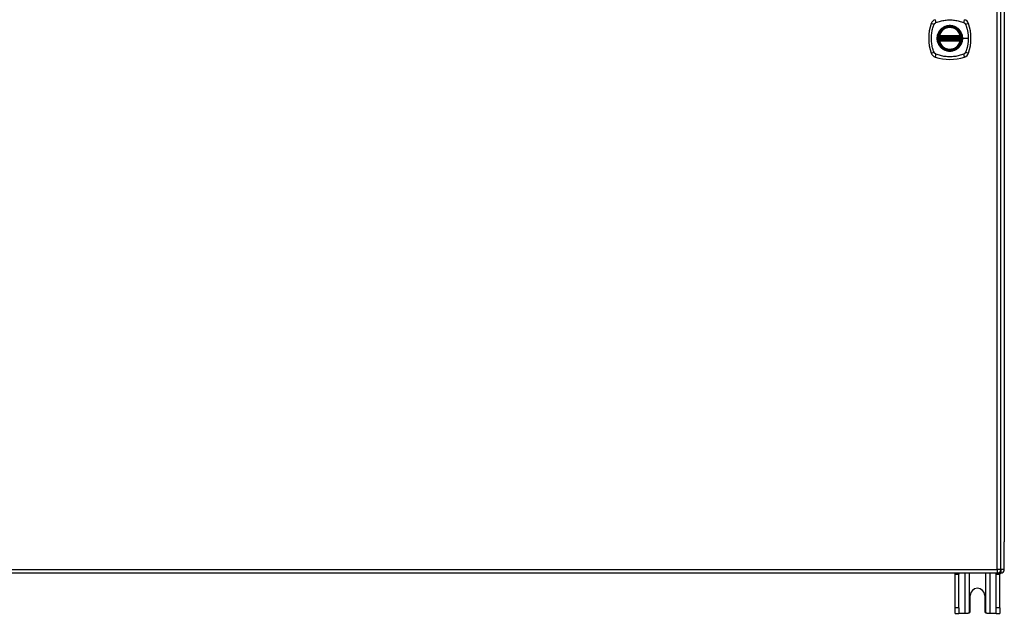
# Model space of a CAD drawing. Header units: inches. Extents: x 22 to 566, y 61 to 262.
# Tile 17 of 29: x 264 to 292, y 142 to 158. Entities that reach past the tile are written whole.
import ezdxf

# ---------------------------------------------------------------- set-up
doc = ezdxf.new("R2010")
doc.units = ezdxf.units.IN
doc.header["$MEASUREMENT"] = 0
doc.layers.add('Visible Edges(ANSI)', color=7, linetype='Continuous', lineweight=25)
doc.layers.add('Visible Tangent Edges(ANSI)', color=7, linetype='Continuous', lineweight=25)

msp = doc.modelspace()

# ---------------------------------------------------------------- linework, layer by layer
at = {"layer": 'Visible Edges(ANSI)'}
for p, q in [((291.74, 143.033), (291.74, 172.753)), ((291.839, 172.058), (291.839, 143.806)), ((290.02, 157.932), (290.613, 157.932)), ((290.613, 157.854), (290.02, 157.854)), ((290.024, 157.952), (290.609, 157.952)), ((290.609, 157.834), (290.024, 157.834)), ((291.839, 143.031), (291.839, 143.806)), ((291.641, 142.934), (238.036, 142.934)), ((291.74, 142.932), (238.705, 142.932)), ((290.464, 142.901), (290.464, 142.932)), ((290.464, 141.963), (290.464, 142.901)), ((290.569, 142.932), (290.569, 142.901)), ((290.569, 141.963), (290.569, 142.901)), ((291.609, 142.901), (291.609, 142.932)), ((291.609, 141.963), (291.609, 142.901)), ((291.714, 142.932), (291.714, 142.901)), ((291.714, 141.963), (291.714, 142.901)), ((290.886, 141.869), (290.886, 142.307)), ((291.292, 142.307), (291.292, 141.869)), ((290.464, 141.807), (290.464, 141.963)), ((290.464, 141.807), (290.569, 141.807)), ((290.569, 141.963), (290.569, 141.807)), ((290.733, 141.807), (290.569, 141.807)), ((290.824, 141.807), (290.733, 141.807)), ((291.445, 141.807), (291.354, 141.807)), ((291.609, 141.807), (291.445, 141.807)), ((291.609, 141.807), (291.609, 141.963)), ((291.609, 141.807), (291.714, 141.807)), ((291.714, 141.963), (291.714, 141.807))]:
    msp.add_line(p, q, dxfattribs=at)
at = {"layer": 'Visible Edges(ANSI)', "flags": 128}
for points in [[(290.008, 157.946), (290.008, 157.946), (290.008, 157.946), (290.008, 157.946), (290.008, 157.945), (290.008, 157.945), (290.008, 157.944), (290.008, 157.944), (290.007, 157.943), (290.007, 157.942), (290.007, 157.941), (290.007, 157.94), (290.007, 157.939), (290.007, 157.938), (290.007, 157.937), (290.006, 157.935), (290.006, 157.934), (290.006, 157.933), (290.006, 157.931), (290.006, 157.93), (290.005, 157.928), (290.005, 157.927), (290.005, 157.925), (290.005, 157.923), (290.005, 157.922)], [(290.005, 157.864), (290.005, 157.863), (290.005, 157.861), (290.005, 157.86), (290.005, 157.858), (290.006, 157.857), (290.006, 157.855), (290.006, 157.854), (290.006, 157.852), (290.006, 157.851), (290.007, 157.85), (290.007, 157.848), (290.007, 157.847), (290.007, 157.846), (290.007, 157.845), (290.007, 157.844), (290.007, 157.843), (290.008, 157.842), (290.008, 157.842), (290.008, 157.841), (290.008, 157.841), (290.008, 157.84), (290.008, 157.84), (290.008, 157.84), (290.008, 157.84)], [(290.628, 157.922), (290.628, 157.923), (290.628, 157.925), (290.628, 157.927), (290.627, 157.928), (290.627, 157.93), (290.627, 157.931), (290.627, 157.933), (290.627, 157.934), (290.627, 157.935), (290.626, 157.937), (290.626, 157.938), (290.626, 157.939), (290.626, 157.94), (290.626, 157.941), (290.626, 157.942), (290.625, 157.943), (290.625, 157.944), (290.625, 157.944), (290.625, 157.945), (290.625, 157.945), (290.625, 157.946), (290.625, 157.946), (290.625, 157.946), (290.625, 157.946)], [(290.625, 157.84), (290.625, 157.84), (290.625, 157.84), (290.625, 157.84), (290.625, 157.841), (290.625, 157.841), (290.625, 157.842), (290.625, 157.842), (290.625, 157.843), (290.626, 157.844), (290.626, 157.845), (290.626, 157.846), (290.626, 157.847), (290.626, 157.848), (290.626, 157.85), (290.627, 157.851), (290.627, 157.852), (290.627, 157.854), (290.627, 157.855), (290.627, 157.857), (290.627, 157.858), (290.628, 157.86), (290.628, 157.861), (290.628, 157.863), (290.628, 157.864)], [(290.868, 141.826), (290.866, 141.824), (290.865, 141.823), (290.863, 141.822), (290.862, 141.82), (290.86, 141.819), (290.858, 141.818), (290.857, 141.817), (290.855, 141.816), (290.853, 141.815), (290.851, 141.814), (290.849, 141.813), (290.847, 141.812), (290.845, 141.811), (290.843, 141.811), (290.842, 141.81), (290.84, 141.809), (290.838, 141.809), (290.836, 141.809), (290.834, 141.808), (290.832, 141.808), (290.83, 141.808), (290.828, 141.808), (290.826, 141.808), (290.824, 141.807)], [(291.354, 141.807), (291.352, 141.808), (291.35, 141.808), (291.348, 141.808), (291.346, 141.808), (291.344, 141.808), (291.342, 141.809), (291.34, 141.809), (291.338, 141.809), (291.336, 141.81), (291.334, 141.811), (291.332, 141.811), (291.331, 141.812), (291.329, 141.813), (291.327, 141.814), (291.325, 141.815), (291.323, 141.816), (291.321, 141.817), (291.32, 141.818), (291.318, 141.819), (291.316, 141.82), (291.315, 141.822), (291.313, 141.823), (291.312, 141.824), (291.31, 141.826)]]:
    msp.add_lwpolyline(points, dxfattribs=at)
at = {"layer": 'Visible Edges(ANSI)'}
for radius in [0.32, 0.315]:
    msp.add_circle((290.316, 157.893), radius, dxfattribs=at)
for centre, radius, start, end in [((291.005, 157.893), 1.28, 161.2278, 198.7722), ((289.962, 158.248), 0.177, 108.7722, 161.2278), ((290.671, 158.248), 0.177, 18.7722, 71.2278), ((289.627, 157.893), 1.28, 341.2278, 18.7722), ((290.316, 157.893), 0.313, 13.6344, 166.3656), ((290.316, 157.893), 0.313, 174.7499, 185.2501), ((290.316, 157.893), 0.313, 166.3656, 170.216), ((290.02, 157.944), 0.0118, 170.216, 270), ((290.02, 157.842), 0.0118, 90, 189.784), ((290.316, 157.893), 0.313, 189.784, 193.6344), ((290.024, 157.964), 0.0118, 166.3656, 270), ((290.024, 157.822), 0.0118, 90, 193.6344), ((290.316, 157.893), 0.313, 193.6344, 346.3656), ((290.609, 157.964), 0.0118, 270, 13.6344), ((290.609, 157.822), 0.0118, 346.3656, 90), ((290.613, 157.944), 0.0118, 270, 9.784), ((290.613, 157.842), 0.0118, 350.216, 90), ((290.316, 157.893), 0.313, 9.784, 13.6344), ((290.316, 157.893), 0.313, 346.3656, 350.216), ((290.316, 157.893), 0.313, 354.7499, 5.2501), ((289.962, 157.538), 0.177, 198.7722, 251.2278), ((290.671, 157.538), 0.177, 288.7722, 341.2278), ((290.316, 158.582), 1.28, 251.2278, 288.7722), ((291.641, 143.033), 0.099, 270, 0), ((291.74, 143.031), 0.099, 270, 0), ((291.089, 142.307), 0.203, 0, 180), ((290.824, 141.869), 0.062, 314.9335, 0), ((291.354, 141.869), 0.062, 180, 225.0665)]:
    msp.add_arc(centre, radius, start, end, dxfattribs=at)
at = {"layer": 'Visible Tangent Edges(ANSI)'}
for p, q in [((291.641, 143.033), (291.641, 172.753)), ((290.005, 157.922), (290.017, 157.921)), ((290.005, 157.864), (290.017, 157.866)), ((290.014, 157.945), (290.008, 157.946)), ((290.008, 157.84), (290.014, 157.841)), ((290.012, 157.967), (290.024, 157.964)), ((290.024, 157.822), (290.012, 157.819)), ((290.017, 157.921), (290.616, 157.921)), ((290.616, 157.866), (290.017, 157.866)), ((290.02, 157.932), (290.02, 157.943)), ((290.02, 157.844), (290.02, 157.854)), ((290.024, 157.952), (290.024, 157.964)), ((290.609, 157.964), (290.024, 157.964)), ((290.024, 157.942), (290.024, 157.952)), ((290.024, 157.942), (290.609, 157.942)), ((290.024, 157.834), (290.024, 157.844)), ((290.609, 157.844), (290.024, 157.844)), ((290.024, 157.822), (290.024, 157.834)), ((290.024, 157.822), (290.609, 157.822)), ((290.609, 157.964), (290.621, 157.967)), ((290.609, 157.964), (290.609, 157.952)), ((290.609, 157.952), (290.609, 157.942)), ((290.609, 157.844), (290.609, 157.834)), ((290.609, 157.834), (290.609, 157.822)), ((290.621, 157.819), (290.609, 157.822)), ((290.613, 157.943), (290.613, 157.932)), ((290.613, 157.854), (290.613, 157.844)), ((290.616, 157.921), (290.628, 157.922)), ((290.616, 157.866), (290.628, 157.864)), ((290.625, 157.946), (290.619, 157.945)), ((290.619, 157.841), (290.625, 157.84)), ((290.669, 157.893), (290.673, 157.893)), ((290.833, 157.893), (290.673, 157.893)), ((238.036, 143.033), (291.641, 143.033)), ((290.464, 142.901), (290.569, 142.901)), ((290.733, 142.932), (290.733, 141.807)), ((290.868, 141.826), (290.868, 142.932)), ((291.31, 142.932), (291.31, 141.826)), ((291.445, 141.807), (291.445, 142.932)), ((291.609, 142.901), (291.714, 142.901)), ((291.641, 143.033), (291.641, 142.934)), ((291.74, 143.033), (291.641, 143.033)), ((291.839, 143.031), (291.74, 143.031)), ((291.74, 143.023), (291.74, 142.932)), ((290.569, 141.963), (290.464, 141.963)), ((291.714, 141.963), (291.609, 141.963))]:
    msp.add_line(p, q, dxfattribs=at)
at = {"layer": 'Visible Tangent Edges(ANSI)', "flags": 128}
for points in [[(289.877, 157.505), (289.863, 157.538), (289.852, 157.569), (289.843, 157.6), (289.834, 157.632), (289.826, 157.664), (289.819, 157.696), (289.813, 157.729), (289.809, 157.761), (289.805, 157.794), (289.802, 157.827), (289.8, 157.86), (289.8, 157.893), (289.8, 157.926), (289.802, 157.959), (289.805, 157.992), (289.809, 158.025), (289.813, 158.057), (289.819, 158.09), (289.826, 158.122), (289.834, 158.154), (289.843, 158.186), (289.852, 158.217), (289.863, 158.248), (289.877, 158.282)], [(289.877, 158.282), (289.878, 158.284), (289.879, 158.287), (289.881, 158.29), (289.882, 158.293), (289.884, 158.295), (289.886, 158.298), (289.888, 158.3), (289.889, 158.303), (289.891, 158.305), (289.893, 158.307), (289.896, 158.31), (289.898, 158.312), (289.9, 158.314), (289.902, 158.316), (289.905, 158.318), (289.907, 158.32), (289.909, 158.322), (289.912, 158.324), (289.914, 158.326), (289.917, 158.327), (289.92, 158.329), (289.922, 158.33), (289.925, 158.332), (289.928, 158.333)], [(289.928, 158.333), (289.961, 158.347), (289.992, 158.357), (290.024, 158.367), (290.055, 158.376), (290.087, 158.384), (290.12, 158.39), (290.152, 158.396), (290.185, 158.401), (290.217, 158.405), (290.25, 158.408), (290.283, 158.409), (290.316, 158.41), (290.349, 158.409), (290.382, 158.408), (290.415, 158.405), (290.448, 158.401), (290.481, 158.396), (290.513, 158.39), (290.545, 158.384), (290.577, 158.376), (290.609, 158.367), (290.64, 158.357), (290.671, 158.347), (290.705, 158.333)], [(290.705, 158.333), (290.706, 158.332), (290.708, 158.332), (290.709, 158.331), (290.711, 158.33), (290.712, 158.33), (290.713, 158.329), (290.715, 158.328), (290.716, 158.327), (290.717, 158.326), (290.718, 158.326), (290.72, 158.325), (290.721, 158.324), (290.722, 158.323), (290.724, 158.322), (290.725, 158.321), (290.726, 158.32), (290.727, 158.319), (290.728, 158.318), (290.73, 158.317), (290.731, 158.316), (290.732, 158.315), (290.733, 158.314), (290.734, 158.313), (290.735, 158.312)], [(290.735, 158.312), (290.736, 158.311), (290.737, 158.31), (290.738, 158.309), (290.739, 158.307), (290.74, 158.306), (290.741, 158.305), (290.742, 158.304), (290.743, 158.303), (290.744, 158.301), (290.745, 158.3), (290.746, 158.299), (290.747, 158.298), (290.748, 158.296), (290.749, 158.295), (290.75, 158.294), (290.75, 158.293), (290.751, 158.291), (290.752, 158.29), (290.753, 158.289), (290.754, 158.287), (290.754, 158.286), (290.755, 158.284), (290.756, 158.283), (290.756, 158.282)], [(290.756, 158.282), (290.765, 158.264), (290.77, 158.248), (290.776, 158.233), (290.781, 158.217), (290.786, 158.201), (290.79, 158.186), (290.795, 158.17), (290.799, 158.154), (290.803, 158.138), (290.807, 158.122), (290.81, 158.106), (290.814, 158.09), (290.817, 158.074), (290.82, 158.057), (290.822, 158.041), (290.824, 158.025), (290.826, 158.008), (290.828, 157.992), (290.83, 157.976), (290.831, 157.959), (290.832, 157.943), (290.832, 157.926), (290.833, 157.91), (290.833, 157.893)], [(290.042, 158.121), (290.029, 158.105), (290.018, 158.088), (290.007, 158.07), (289.997, 158.052), (289.988, 158.033), (289.981, 158.014), (289.974, 157.995), (289.969, 157.975), (289.965, 157.955), (289.962, 157.934), (289.96, 157.914), (289.96, 157.893), (289.96, 157.872), (289.962, 157.852), (289.965, 157.832), (289.969, 157.811), (289.974, 157.792), (289.981, 157.772), (289.988, 157.753), (289.997, 157.734), (290.007, 157.716), (290.018, 157.698), (290.029, 157.682), (290.042, 157.666)], [(290.669, 157.893), (290.657, 157.802), (290.621, 157.717), (290.565, 157.644), (290.493, 157.588), (290.407, 157.553), (290.316, 157.541), (290.225, 157.553), (290.14, 157.588), (290.067, 157.644), (290.011, 157.717), (289.976, 157.802), (289.964, 157.893), (289.976, 157.985), (290.012, 158.07), (290.067, 158.143), (290.14, 158.198), (290.225, 158.233), (290.317, 158.245), (290.408, 158.233), (290.493, 158.198), (290.566, 158.142), (290.622, 158.069), (290.657, 157.984), (290.669, 157.893)], [(290.089, 158.168), (290.087, 158.166), (290.085, 158.164), (290.083, 158.162), (290.08, 158.161), (290.078, 158.159), (290.076, 158.157), (290.074, 158.155), (290.072, 158.153), (290.07, 158.151), (290.068, 158.149), (290.066, 158.147), (290.064, 158.145), (290.062, 158.143), (290.06, 158.141), (290.058, 158.139), (290.057, 158.137), (290.055, 158.135), (290.053, 158.133), (290.051, 158.131), (290.049, 158.129), (290.047, 158.127), (290.045, 158.125), (290.044, 158.123), (290.042, 158.121)], [(290.544, 158.168), (290.528, 158.18), (290.511, 158.192), (290.493, 158.203), (290.475, 158.212), (290.457, 158.221), (290.437, 158.229), (290.418, 158.235), (290.398, 158.241), (290.378, 158.245), (290.358, 158.248), (290.337, 158.249), (290.316, 158.25), (290.296, 158.249), (290.275, 158.248), (290.255, 158.245), (290.235, 158.24), (290.215, 158.235), (290.195, 158.229), (290.176, 158.221), (290.157, 158.212), (290.139, 158.203), (290.122, 158.192), (290.105, 158.18), (290.089, 158.168)], [(290.591, 158.121), (290.589, 158.123), (290.587, 158.125), (290.586, 158.127), (290.584, 158.129), (290.582, 158.131), (290.58, 158.133), (290.578, 158.135), (290.576, 158.137), (290.574, 158.139), (290.573, 158.141), (290.571, 158.143), (290.569, 158.145), (290.567, 158.147), (290.565, 158.149), (290.563, 158.151), (290.561, 158.153), (290.559, 158.155), (290.557, 158.157), (290.555, 158.159), (290.552, 158.161), (290.55, 158.162), (290.548, 158.164), (290.546, 158.166), (290.544, 158.168)], [(290.673, 157.893), (290.673, 157.903), (290.673, 157.914), (290.672, 157.924), (290.671, 157.934), (290.67, 157.944), (290.668, 157.955), (290.666, 157.965), (290.664, 157.975), (290.661, 157.985), (290.659, 157.995), (290.655, 158.004), (290.652, 158.014), (290.648, 158.024), (290.645, 158.033), (290.64, 158.043), (290.636, 158.052), (290.631, 158.061), (290.626, 158.07), (290.621, 158.079), (290.615, 158.088), (290.61, 158.096), (290.604, 158.105), (290.598, 158.113), (290.591, 158.121)], [(290.012, 157.967), (290.012, 157.966), (290.012, 157.965), (290.012, 157.964), (290.012, 157.963), (290.011, 157.962), (290.011, 157.961), (290.011, 157.96), (290.011, 157.959), (290.011, 157.958), (290.011, 157.957), (290.011, 157.957), (290.011, 157.956), (290.011, 157.955), (290.011, 157.954), (290.012, 157.953), (290.012, 157.952), (290.012, 157.951), (290.012, 157.95), (290.012, 157.949), (290.013, 157.948), (290.013, 157.948), (290.013, 157.947), (290.014, 157.946), (290.014, 157.945)], [(290.014, 157.841), (290.014, 157.84), (290.013, 157.839), (290.013, 157.839), (290.013, 157.838), (290.012, 157.837), (290.012, 157.836), (290.012, 157.835), (290.012, 157.834), (290.012, 157.833), (290.011, 157.833), (290.011, 157.832), (290.011, 157.831), (290.011, 157.83), (290.011, 157.829), (290.011, 157.828), (290.011, 157.827), (290.011, 157.826), (290.011, 157.825), (290.011, 157.824), (290.012, 157.823), (290.012, 157.822), (290.012, 157.821), (290.012, 157.82), (290.012, 157.819)], [(290.014, 157.945), (290.014, 157.945), (290.014, 157.945), (290.015, 157.945), (290.015, 157.945), (290.015, 157.945), (290.015, 157.944), (290.015, 157.944), (290.016, 157.944), (290.016, 157.944), (290.016, 157.944), (290.016, 157.944), (290.017, 157.944), (290.017, 157.943), (290.017, 157.943), (290.017, 157.943), (290.018, 157.943), (290.018, 157.943), (290.018, 157.943), (290.018, 157.943), (290.019, 157.943), (290.019, 157.943), (290.019, 157.943), (290.019, 157.943), (290.02, 157.943)], [(290.02, 157.844), (290.019, 157.844), (290.019, 157.844), (290.019, 157.843), (290.019, 157.843), (290.018, 157.843), (290.018, 157.843), (290.018, 157.843), (290.018, 157.843), (290.017, 157.843), (290.017, 157.843), (290.017, 157.843), (290.017, 157.843), (290.016, 157.843), (290.016, 157.842), (290.016, 157.842), (290.016, 157.842), (290.015, 157.842), (290.015, 157.842), (290.015, 157.842), (290.015, 157.842), (290.015, 157.841), (290.014, 157.841), (290.014, 157.841), (290.014, 157.841)], [(290.017, 157.921), (290.017, 157.921), (290.017, 157.922), (290.017, 157.923), (290.017, 157.924), (290.017, 157.924), (290.018, 157.925), (290.018, 157.926), (290.018, 157.927), (290.018, 157.927), (290.018, 157.928), (290.018, 157.928), (290.019, 157.929), (290.019, 157.93), (290.019, 157.93), (290.019, 157.931), (290.019, 157.931), (290.019, 157.931), (290.019, 157.932), (290.019, 157.932), (290.02, 157.932), (290.02, 157.932), (290.02, 157.932), (290.02, 157.932), (290.02, 157.932)], [(290.02, 157.854), (290.02, 157.854), (290.02, 157.854), (290.02, 157.854), (290.02, 157.854), (290.019, 157.854), (290.019, 157.855), (290.019, 157.855), (290.019, 157.855), (290.019, 157.856), (290.019, 157.856), (290.019, 157.857), (290.019, 157.857), (290.018, 157.858), (290.018, 157.858), (290.018, 157.859), (290.018, 157.86), (290.018, 157.86), (290.018, 157.861), (290.017, 157.862), (290.017, 157.863), (290.017, 157.863), (290.017, 157.864), (290.017, 157.865), (290.017, 157.866)], [(290.02, 157.943), (290.02, 157.943), (290.02, 157.943), (290.02, 157.943), (290.02, 157.943), (290.021, 157.943), (290.021, 157.943), (290.021, 157.942), (290.021, 157.942), (290.021, 157.942), (290.021, 157.942), (290.022, 157.942), (290.022, 157.942), (290.022, 157.942), (290.022, 157.942), (290.022, 157.942), (290.022, 157.942), (290.023, 157.942), (290.023, 157.942), (290.023, 157.942), (290.023, 157.942), (290.023, 157.942), (290.023, 157.942), (290.024, 157.942), (290.024, 157.942)], [(290.024, 157.844), (290.024, 157.844), (290.023, 157.844), (290.023, 157.844), (290.023, 157.844), (290.023, 157.844), (290.023, 157.844), (290.023, 157.844), (290.022, 157.844), (290.022, 157.844), (290.022, 157.844), (290.022, 157.844), (290.022, 157.844), (290.022, 157.844), (290.021, 157.844), (290.021, 157.844), (290.021, 157.844), (290.021, 157.844), (290.021, 157.844), (290.021, 157.844), (290.02, 157.844), (290.02, 157.844), (290.02, 157.844), (290.02, 157.844), (290.02, 157.844)], [(290.591, 157.666), (290.598, 157.674), (290.604, 157.682), (290.61, 157.69), (290.616, 157.699), (290.621, 157.707), (290.626, 157.716), (290.631, 157.725), (290.636, 157.734), (290.64, 157.744), (290.645, 157.753), (290.648, 157.763), (290.652, 157.772), (290.655, 157.782), (290.659, 157.792), (290.661, 157.802), (290.664, 157.812), (290.666, 157.822), (290.668, 157.832), (290.67, 157.842), (290.671, 157.852), (290.672, 157.862), (290.673, 157.873), (290.673, 157.883), (290.673, 157.893)], [(290.609, 157.942), (290.609, 157.942), (290.609, 157.942), (290.61, 157.942), (290.61, 157.942), (290.61, 157.942), (290.61, 157.942), (290.61, 157.942), (290.611, 157.942), (290.611, 157.942), (290.611, 157.942), (290.611, 157.942), (290.611, 157.942), (290.611, 157.942), (290.612, 157.942), (290.612, 157.942), (290.612, 157.942), (290.612, 157.942), (290.612, 157.943), (290.612, 157.943), (290.613, 157.943), (290.613, 157.943), (290.613, 157.943), (290.613, 157.943), (290.613, 157.943)], [(290.613, 157.844), (290.613, 157.844), (290.613, 157.844), (290.613, 157.844), (290.613, 157.844), (290.612, 157.844), (290.612, 157.844), (290.612, 157.844), (290.612, 157.844), (290.612, 157.844), (290.612, 157.844), (290.611, 157.844), (290.611, 157.844), (290.611, 157.844), (290.611, 157.844), (290.611, 157.844), (290.611, 157.844), (290.61, 157.844), (290.61, 157.844), (290.61, 157.844), (290.61, 157.844), (290.61, 157.844), (290.609, 157.844), (290.609, 157.844), (290.609, 157.844)], [(290.613, 157.943), (290.614, 157.943), (290.614, 157.943), (290.614, 157.943), (290.614, 157.943), (290.615, 157.943), (290.615, 157.943), (290.615, 157.943), (290.615, 157.943), (290.616, 157.943), (290.616, 157.943), (290.616, 157.943), (290.616, 157.944), (290.617, 157.944), (290.617, 157.944), (290.617, 157.944), (290.617, 157.944), (290.618, 157.944), (290.618, 157.944), (290.618, 157.945), (290.618, 157.945), (290.618, 157.945), (290.619, 157.945), (290.619, 157.945), (290.619, 157.945)], [(290.613, 157.932), (290.613, 157.932), (290.613, 157.932), (290.613, 157.932), (290.613, 157.932), (290.613, 157.932), (290.614, 157.932), (290.614, 157.931), (290.614, 157.931), (290.614, 157.931), (290.614, 157.93), (290.614, 157.93), (290.614, 157.929), (290.615, 157.928), (290.615, 157.928), (290.615, 157.927), (290.615, 157.927), (290.615, 157.926), (290.615, 157.925), (290.616, 157.924), (290.616, 157.924), (290.616, 157.923), (290.616, 157.922), (290.616, 157.921), (290.616, 157.921)], [(290.616, 157.866), (290.616, 157.865), (290.616, 157.864), (290.616, 157.863), (290.616, 157.863), (290.616, 157.862), (290.615, 157.861), (290.615, 157.86), (290.615, 157.86), (290.615, 157.859), (290.615, 157.858), (290.615, 157.858), (290.614, 157.857), (290.614, 157.857), (290.614, 157.856), (290.614, 157.856), (290.614, 157.855), (290.614, 157.855), (290.614, 157.855), (290.613, 157.854), (290.613, 157.854), (290.613, 157.854), (290.613, 157.854), (290.613, 157.854), (290.613, 157.854)], [(290.619, 157.841), (290.619, 157.841), (290.619, 157.841), (290.618, 157.841), (290.618, 157.842), (290.618, 157.842), (290.618, 157.842), (290.618, 157.842), (290.617, 157.842), (290.617, 157.842), (290.617, 157.842), (290.617, 157.843), (290.616, 157.843), (290.616, 157.843), (290.616, 157.843), (290.616, 157.843), (290.615, 157.843), (290.615, 157.843), (290.615, 157.843), (290.615, 157.843), (290.614, 157.843), (290.614, 157.843), (290.614, 157.844), (290.614, 157.844), (290.613, 157.844)], [(290.619, 157.945), (290.619, 157.946), (290.62, 157.947), (290.62, 157.948), (290.62, 157.948), (290.621, 157.949), (290.621, 157.95), (290.621, 157.951), (290.621, 157.952), (290.621, 157.953), (290.622, 157.954), (290.622, 157.955), (290.622, 157.956), (290.622, 157.957), (290.622, 157.957), (290.622, 157.958), (290.622, 157.959), (290.622, 157.96), (290.622, 157.961), (290.621, 157.962), (290.621, 157.963), (290.621, 157.964), (290.621, 157.965), (290.621, 157.966), (290.621, 157.967)], [(290.621, 157.819), (290.621, 157.82), (290.621, 157.821), (290.621, 157.822), (290.621, 157.823), (290.621, 157.824), (290.622, 157.825), (290.622, 157.826), (290.622, 157.827), (290.622, 157.828), (290.622, 157.829), (290.622, 157.83), (290.622, 157.831), (290.622, 157.832), (290.622, 157.833), (290.621, 157.833), (290.621, 157.834), (290.621, 157.835), (290.621, 157.836), (290.621, 157.837), (290.62, 157.838), (290.62, 157.839), (290.62, 157.839), (290.619, 157.84), (290.619, 157.841)], [(290.833, 157.893), (290.833, 157.877), (290.832, 157.86), (290.832, 157.844), (290.831, 157.827), (290.83, 157.811), (290.828, 157.794), (290.826, 157.778), (290.824, 157.761), (290.822, 157.745), (290.82, 157.729), (290.817, 157.713), (290.814, 157.696), (290.81, 157.68), (290.807, 157.664), (290.803, 157.648), (290.799, 157.632), (290.795, 157.616), (290.79, 157.601), (290.786, 157.585), (290.781, 157.569), (290.776, 157.554), (290.77, 157.538), (290.765, 157.523), (290.756, 157.505)], [(289.928, 157.453), (289.925, 157.455), (289.922, 157.456), (289.92, 157.457), (289.917, 157.459), (289.914, 157.461), (289.912, 157.462), (289.909, 157.464), (289.907, 157.466), (289.905, 157.468), (289.902, 157.47), (289.9, 157.472), (289.898, 157.474), (289.896, 157.477), (289.894, 157.479), (289.892, 157.481), (289.89, 157.484), (289.888, 157.486), (289.886, 157.488), (289.884, 157.491), (289.882, 157.494), (289.881, 157.496), (289.879, 157.499), (289.878, 157.502), (289.877, 157.505)], [(290.705, 157.453), (290.671, 157.439), (290.64, 157.429), (290.609, 157.419), (290.577, 157.411), (290.545, 157.403), (290.513, 157.396), (290.481, 157.39), (290.448, 157.385), (290.415, 157.381), (290.382, 157.379), (290.349, 157.377), (290.316, 157.377), (290.283, 157.377), (290.25, 157.379), (290.217, 157.381), (290.185, 157.385), (290.152, 157.39), (290.12, 157.396), (290.087, 157.403), (290.055, 157.411), (290.024, 157.419), (289.992, 157.429), (289.961, 157.439), (289.928, 157.453)], [(290.042, 157.666), (290.044, 157.663), (290.045, 157.661), (290.047, 157.659), (290.049, 157.657), (290.051, 157.655), (290.053, 157.653), (290.055, 157.651), (290.057, 157.649), (290.058, 157.647), (290.06, 157.645), (290.062, 157.643), (290.064, 157.641), (290.066, 157.639), (290.068, 157.637), (290.07, 157.635), (290.072, 157.633), (290.074, 157.631), (290.076, 157.629), (290.078, 157.628), (290.08, 157.626), (290.083, 157.624), (290.085, 157.622), (290.087, 157.62), (290.089, 157.619)], [(290.089, 157.619), (290.105, 157.606), (290.122, 157.594), (290.14, 157.583), (290.158, 157.574), (290.176, 157.565), (290.196, 157.558), (290.215, 157.551), (290.235, 157.546), (290.255, 157.542), (290.275, 157.539), (290.296, 157.537), (290.316, 157.536), (290.337, 157.537), (290.358, 157.539), (290.378, 157.542), (290.398, 157.546), (290.418, 157.551), (290.438, 157.558), (290.457, 157.565), (290.475, 157.574), (290.494, 157.583), (290.511, 157.594), (290.528, 157.606), (290.544, 157.619)], [(290.544, 157.619), (290.546, 157.62), (290.548, 157.622), (290.55, 157.624), (290.552, 157.626), (290.555, 157.628), (290.557, 157.629), (290.559, 157.631), (290.561, 157.633), (290.563, 157.635), (290.565, 157.637), (290.567, 157.639), (290.569, 157.641), (290.571, 157.643), (290.572, 157.645), (290.574, 157.647), (290.576, 157.649), (290.578, 157.651), (290.58, 157.653), (290.582, 157.655), (290.584, 157.657), (290.586, 157.659), (290.587, 157.661), (290.589, 157.663), (290.591, 157.666)], [(290.756, 157.505), (290.755, 157.502), (290.754, 157.499), (290.752, 157.496), (290.751, 157.494), (290.749, 157.491), (290.747, 157.489), (290.745, 157.486), (290.743, 157.484), (290.741, 157.481), (290.739, 157.479), (290.737, 157.477), (290.735, 157.474), (290.733, 157.472), (290.731, 157.47), (290.728, 157.468), (290.726, 157.466), (290.724, 157.464), (290.721, 157.463), (290.719, 157.461), (290.716, 157.459), (290.713, 157.458), (290.711, 157.456), (290.708, 157.455), (290.705, 157.453)]]:
    msp.add_lwpolyline(points, dxfattribs=at)
at = {"layer": 'Visible Tangent Edges(ANSI)'}
for radius in [0.346, 0.342, 0.325, 0.324]:
    msp.add_circle((290.316, 157.893), radius, dxfattribs=at)
for start, end in [(13.6344, 166.3656), (174.7499, 185.2501), (193.6344, 346.3656), (354.7499, 5.2501)]:
    msp.add_arc((290.316, 157.893), 0.301, start, end, dxfattribs=at)
for centre, major_axis, ratio, start_param, end_param in [((289.904, 158.267), (-0.112, 0.037), 0.042597, 4.975842, 6.113112), ((289.942, 158.305), (-0.037, 0.112), 0.042597, 0.170073, 1.307344), ((290.691, 158.305), (0.037, 0.112), 0.042597, 4.975842, 6.113112), ((290.729, 158.267), (0.112, 0.037), 0.042597, 0.170073, 1.307344), ((290.008, 157.946), (0.00773, 0.00893), 0.431674, 4.96723, 6.283185), ((290.008, 157.84), (0.00773, -0.00893), 0.431674, 0, 1.315955), ((290.02, 157.941), (0.0021, 0.0116), 0.025638, 0, 1.426581), ((290.02, 157.845), (0.0021, -0.0116), 0.025638, 4.856604, 6.283185), ((290.613, 157.941), (-0.0021, 0.0116), 0.025638, 4.856604, 6.283185), ((290.613, 157.845), (-0.0021, -0.0116), 0.025638, 0, 1.426581), ((290.625, 157.946), (-0.00773, 0.00893), 0.431674, 0, 1.315955), ((290.625, 157.84), (-0.00773, -0.00893), 0.431674, 4.96723, 6.283185), ((289.904, 157.519), (-0.112, -0.037), 0.042597, 0.170073, 1.307344), ((289.942, 157.481), (-0.037, -0.112), 0.042597, 4.975842, 6.113112), ((290.691, 157.481), (0.037, -0.112), 0.042597, 0.170073, 1.307344), ((290.729, 157.519), (0.112, -0.037), 0.042597, 4.975842, 6.113112)]:
    msp.add_ellipse(centre, major_axis=major_axis, ratio=ratio, start_param=start_param, end_param=end_param, dxfattribs=at)

doc.saveas('drawing.dxf')
